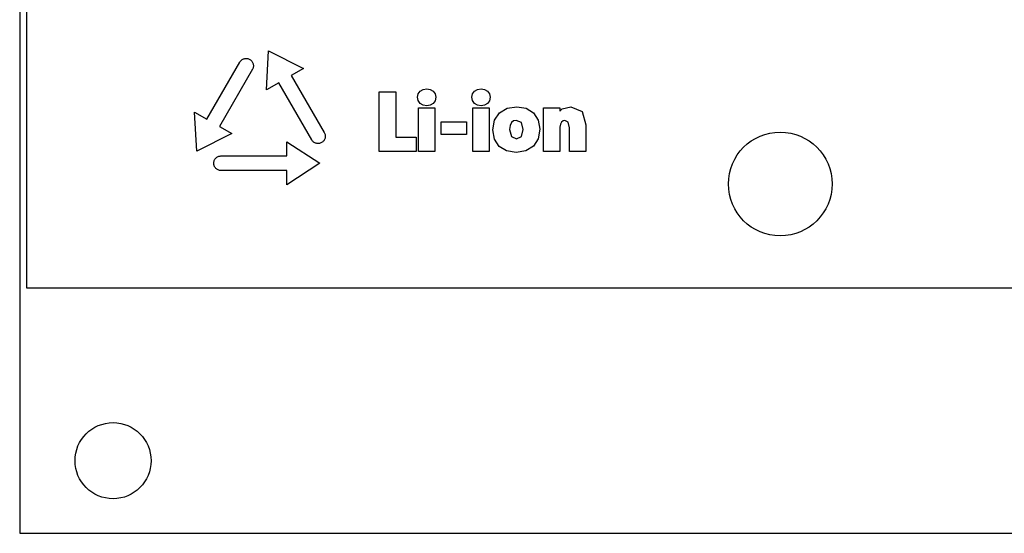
# Model space of a CAD drawing. Header units: metres. Extents: x -22 to 22, y 1.9 to 79.7.
# Tile 1 of 35: x -22 to 6.5, y 1.9 to 16.8. Entities that reach past the tile are written whole.
import ezdxf

# ---------------------------------------------------------------- set-up
doc = ezdxf.new("R2010")
doc.units = ezdxf.units.M

msp = doc.modelspace()

# ---------------------------------------------------------------- linework, layer by layer
at = {"layer": 'HOLES'}
for centre, radius in [((0, 12), 1.5), ((-19.3, 4), 1.1)]:
    msp.add_circle(centre, radius, dxfattribs=at)
at = {"layer": 'MARKING'}
for points in [[(-13.1932, 13.2685), (-13.2049, 13.2516), (-13.2183, 13.2359), (-13.2331, 13.2215), (-13.2492, 13.2087), (-13.2665, 13.1976), (-13.2849, 13.1881), (-13.304, 13.1806), (-13.3239, 13.1749), (-13.3441, 13.1712), (-13.3647, 13.1695), (-13.3853, 13.1699), (-13.4057, 13.1722), (-13.4259, 13.1766), (-13.4455, 13.1829), (-13.4644, 13.1911), (-13.4824, 13.2011), (-13.4994, 13.2128), (-13.5151, 13.2262), (-13.5294, 13.241), (-13.5422, 13.2571), (-13.5534, 13.2744), (-14.5069, 14.9259), (-14.8619, 14.7209), (-14.8, 15.8536), (-13.7881, 15.3409), (-14.1431, 15.1359), (-13.1897, 13.4844), (-13.1803, 13.4661), (-13.1727, 13.4469), (-13.167, 13.4271), (-13.1633, 13.4068), (-13.1617, 13.3863), (-13.162, 13.3657), (-13.1643, 13.3452), (-13.1687, 13.3251), (-13.175, 13.3055), (-13.1832, 13.2865)], [(-15.524, 15.6171), (-15.5044, 15.6234), (-15.4842, 15.6278), (-15.4637, 15.6301), (-15.4431, 15.6305), (-15.4226, 15.6288), (-15.4023, 15.6251), (-15.3825, 15.6194), (-15.3633, 15.6119), (-15.345, 15.6024), (-15.3277, 15.5913), (-15.3115, 15.5785), (-15.2967, 15.5641), (-15.2834, 15.5484), (-15.2717, 15.5315), (-15.2617, 15.5135), (-15.2535, 15.4945), (-15.2472, 15.4749), (-15.2428, 15.4548), (-15.2404, 15.4343), (-15.2401, 15.4137), (-15.2418, 15.3932), (-15.2455, 15.3729), (-15.2511, 15.3531), (-15.2587, 15.3339), (-15.2681, 15.3156), (-16.2216, 13.6641), (-15.8665, 13.4591), (-16.8785, 12.9464), (-16.9404, 14.0791), (-16.5853, 13.8741), (-15.6319, 15.5256), (-15.6207, 15.5429), (-15.6079, 15.559), (-15.5936, 15.5738), (-15.5778, 15.5872), (-15.5609, 15.5989), (-15.5429, 15.6089)], [(-10.5274, 13.3524), (-10.5274, 12.94), (-11.6, 12.94), (-11.6, 14.66), (-11.1197, 14.66), (-11.1197, 13.3524)], [(-10.228, 14.2625), (-10.3302, 14.2791), (-10.4158, 14.3312), (-10.4731, 14.4108), (-10.4921, 14.5064), (-10.473, 14.6033), (-10.415, 14.6814), (-10.3294, 14.731), (-10.2278, 14.7468), (-10.1256, 14.731), (-10.0405, 14.6813), (-9.9828, 14.6032), (-9.9639, 14.5065), (-9.9827, 14.409), (-10.04, 14.3295), (-10.1252, 14.2787)], [(-8.5517, 14.2787), (-8.6544, 14.2625), (-8.7566, 14.2791), (-8.8422, 14.3312), (-8.8995, 14.4108), (-8.9186, 14.5064), (-8.8994, 14.6033), (-8.8414, 14.6814), (-8.7558, 14.731), (-8.6542, 14.7468), (-8.552, 14.731), (-8.4669, 14.6813), (-8.4092, 14.6032), (-8.3903, 14.5065), (-8.4091, 14.409), (-8.4664, 14.3295)], [(-10.4663, 12.94), (-10.4663, 14.2026), (-9.9939, 14.2026), (-9.9939, 12.94)], [(-8.4203, 12.94), (-8.8927, 12.94), (-8.8927, 14.2026), (-8.4203, 14.2026)], [(-7.1388, 13.0934), (-7.3581, 12.9561), (-7.6387, 12.9114), (-7.9151, 12.9547), (-8.1309, 13.0882), (-8.2677, 13.2988), (-8.3123, 13.5671), (-8.2661, 13.842), (-8.1243, 14.0546), (-7.9033, 14.1879), (-7.6233, 14.2312), (-7.3481, 14.1877), (-7.1341, 14.054), (-6.9984, 13.8468), (-6.9541, 13.5872), (-6.9995, 13.3103)], [(-6.3736, 12.94), (-6.8461, 12.94), (-6.8461, 14.2026), (-6.3736, 14.2026), (-6.3736, 14.1032), (-6.305, 14.1726), (-6.0572, 14.2334), (-5.7273, 14.0968), (-5.6227, 13.7074), (-5.6227, 12.94), (-6.0941, 12.94), (-6.0941, 13.6278), (-6.1331, 13.792), (-6.2309, 13.8377), (-6.2813, 13.8271), (-6.3281, 13.7904), (-6.3612, 13.7308), (-6.3736, 13.6472)], [(-9.0755, 13.4267), (-9.8058, 13.4267), (-9.8058, 13.7931), (-9.0755, 13.7931)], [(-7.8323, 13.5756), (-7.7766, 13.3686), (-7.6285, 13.3074), (-7.4889, 13.3695), (-7.4365, 13.5798), (-7.4887, 13.7765), (-7.6362, 13.8382), (-7.7154, 13.8228), (-7.7765, 13.7754), (-7.8177, 13.6932)], [(-16.3117, 12.4377), (-16.327, 12.4515), (-16.3408, 12.4668), (-16.3531, 12.4833), (-16.3637, 12.501), (-16.3725, 12.5196), (-16.3794, 12.539), (-16.3844, 12.559), (-16.3874, 12.5794), (-16.3885, 12.6), (-16.3874, 12.6206), (-16.3844, 12.641), (-16.3794, 12.661), (-16.3725, 12.6804), (-16.3637, 12.699), (-16.3531, 12.7167), (-16.3408, 12.7332), (-16.327, 12.7485), (-16.3117, 12.7623), (-16.2951, 12.7746), (-16.2775, 12.7852), (-16.2588, 12.794), (-16.2394, 12.801), (-16.2194, 12.806), (-16.199, 12.809), (-16.1785, 12.81), (-14.2715, 12.81), (-14.2715, 13.22), (-13.3215, 12.6), (-14.2715, 11.98), (-14.2715, 12.39), (-16.1785, 12.39), (-16.199, 12.391), (-16.2194, 12.394), (-16.2394, 12.399), (-16.2588, 12.406), (-16.2775, 12.4148), (-16.2951, 12.4254)]]:
    msp.add_lwpolyline(points, close=True, dxfattribs=at)
at = {"layer": 'OUTLINE'}
msp.add_lwpolyline([(-22, 1.9), (22, 1.9), (22, 79.7), (-22, 79.7)], close=True, dxfattribs=at)
at = {"layer": 'VISIBLE_REF'}
msp.add_lwpolyline([(-21.8, 9), (21.8, 9), (21.8, 71.6), (-21.8, 71.6)], close=True, dxfattribs=at)

doc.saveas('drawing.dxf')
